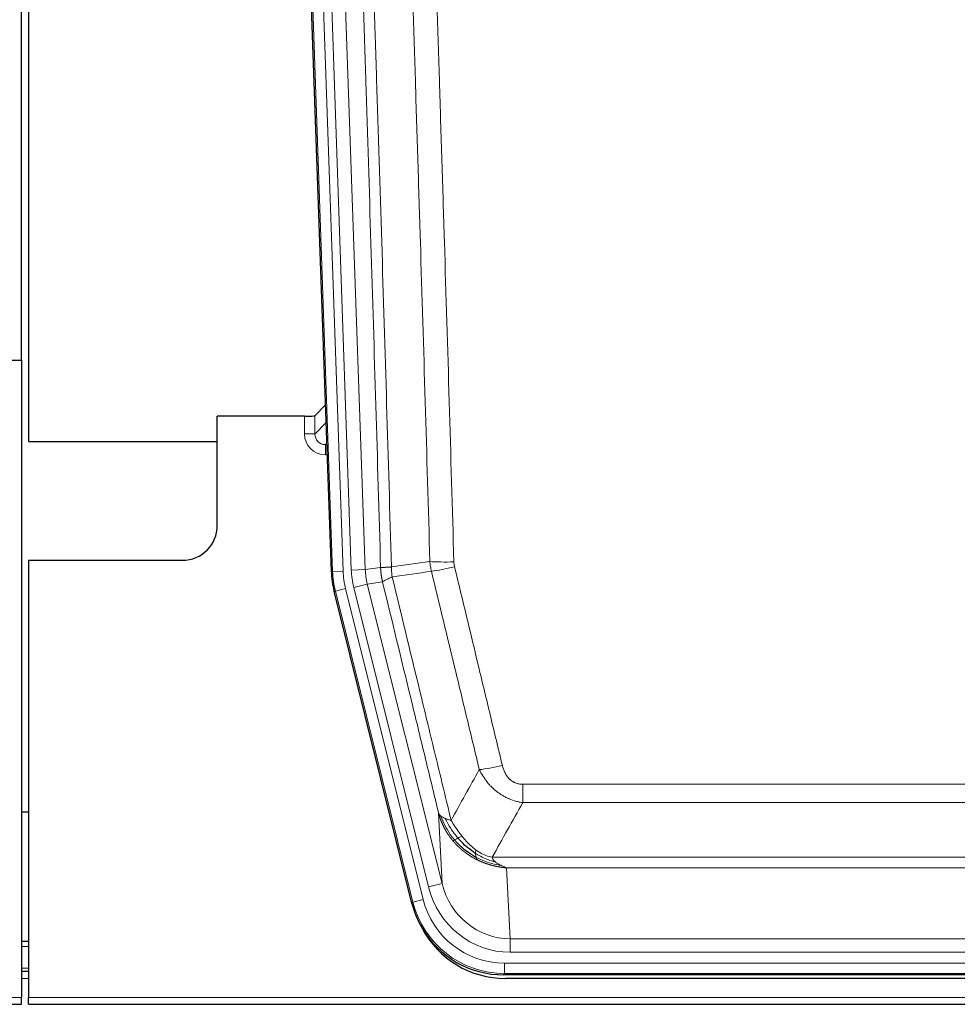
# Model space of a CAD drawing. Header units: inches. Extents: x 0 to 20790, y -12 to 14700.
# Tile 43 of 184: x 4938 to 5206, y 4640 to 4922. Entities that reach past the tile are written whole.
import ezdxf

# ---------------------------------------------------------------- set-up
doc = ezdxf.new("R2010")
doc.units = ezdxf.units.IN
doc.layers.add('1', color=7, linetype='Continuous', true_color=0xffffff)

msp = doc.modelspace()

# ---------------------------------------------------------------- linework, layer by layer
at = {"layer": '1', "color": 2, "linetype": 'Continuous', "lineweight": 25}
for p, q in [((4938.724, 4824.559), (4938.724, 5225.139)), ((4940.724, 5224.811), (4940.724, 4801.301)), ((5027.321, 4764.036), (5014.203, 5139.681)), ((4930.767, 4824.551), (4938.725, 4824.551)), ((4938.725, 4824.551), (4938.725, 4642.271)), ((5025.654, 4811.773), (5022.626, 4808.638)), ((5019.628, 4808.537), (4994.725, 4808.537)), ((4994.725, 4777.301), (4994.725, 4808.537)), ((4940.724, 4801.301), (4994.724, 4801.301)), ((4940.725, 4767.301), (4984.725, 4767.301)), ((4940.725, 4767.301), (4940.725, 4642.271)), ((5050.359, 4669.196), (5028.105, 4758.454)), ((4940.682, 4695.301), (4938.72, 4695.301)), ((4940.729, 4658.301), (4938.729, 4658.301)), ((4940.729, 4649.702), (4938.729, 4649.702)), ((5292.928, 4648.756), (5076.522, 4648.756)), ((5292.336, 4647.714), (5077.113, 4647.714)), ((4938.725, 4640.324), (4938.725, 4642.271)), ((4940.725, 4640.324), (4940.725, 4642.271)), ((4450.725, 4640.324), (4938.725, 4640.324)), ((4940.725, 4640.324), (5428.725, 4640.324))]:
    msp.add_line(p, q, dxfattribs=at)
at = {"layer": '1', "color": 110, "linetype": 'Continuous', "lineweight": 13}
for p, q in [((5027.694, 4764.088), (5014.583, 5139.531)), ((5017.577, 5139.636), (5030.688, 4764.193)), ((5019.969, 5138.694), (5033.035, 4764.523)), ((5023.961, 5138.833), (5037.027, 4764.662)), ((5019.617, 4803.489), (5019.628, 4808.537)), ((5022.626, 4808.638), (5022.615, 4803.407)), ((5022.615, 4803.407), (5025.829, 4806.735)), ((5026.035, 4800.842), (5025.608, 4800.4)), ((5025.608, 4800.4), (5026.051, 4800.4)), ((5025.608, 4800.4), (5025.608, 4797.48)), ((5025.608, 4797.48), (5026.153, 4797.48)), ((5033.035, 4764.523), (5037.027, 4764.662)), ((5037.027, 4764.662), (5041.404, 4765.277)), ((5027.321, 4764.036), (5027.694, 4764.088)), ((5030.688, 4764.193), (5027.694, 4764.088)), ((5031.385, 4759.231), (5028.479, 4758.506)), ((5031.385, 4759.231), (5053.559, 4670.296)), ((5033.733, 4759.561), (5037.609, 4760.527)), ((5055.085, 4673.923), (5033.733, 4759.561)), ((5041.96, 4761.139), (5037.609, 4760.527)), ((5037.609, 4760.527), (5058.96, 4674.89)), ((5028.479, 4758.506), (5028.105, 4758.454)), ((5050.653, 4669.572), (5028.479, 4758.506)), ((5082.053, 4698.003), (5082.053, 4703.244)), ((5082.053, 4703.244), (5287.396, 4703.244)), ((5287.396, 4698.003), (5082.053, 4698.003)), ((5058.96, 4674.89), (5058.003, 4694.945)), ((5073.322, 4682.384), (5296.128, 4682.384)), ((5077.435, 4679.354), (5078.403, 4659.075)), ((5292.015, 4679.354), (5077.435, 4679.354)), ((5055.085, 4673.923), (5058.96, 4674.89)), ((5050.359, 4669.196), (5050.653, 4669.572)), ((5053.559, 4670.296), (5050.653, 4669.572)), ((5078.403, 4655.211), (5078.403, 4659.075)), ((5078.403, 4659.075), (5291.046, 4659.075)), ((4940.729, 4656.846), (4938.729, 4656.846)), ((5291.046, 4655.211), (5078.403, 4655.211)), ((5076.815, 4649.132), (5076.815, 4652.127)), ((5076.815, 4652.127), (5292.635, 4652.127)), ((4940.729, 4650.672), (4938.729, 4650.672)), ((5076.815, 4649.132), (5076.522, 4648.756)), ((5292.635, 4649.132), (5076.815, 4649.132)), ((4940.729, 4647.702), (4938.729, 4647.702)), ((4450.725, 4642.271), (4938.725, 4642.271)), ((4940.725, 4642.271), (5428.725, 4642.271))]:
    msp.add_line(p, q, dxfattribs=at)
at = {"layer": '1', "color": 2, "linetype": 'Continuous', "lineweight": 25}
msp.add_arc((4984.725, 4777.301), 10, 270, 0, dxfattribs=at)
for centre, major_axis, ratio, start_param, end_param in [((5019.628, 4808.641), (-3, 0), 0.0349646, 1.5706703, 3.1078402), ((5054.341, 4764.987, 0), (26.774, 3.763), 0.9986144, 3.0370169, 3.2461684), ((5076.579, 4675.793, 0), (16.66, 21.323), 0.9977958, 2.4794378, 2.7643876), ((5077.139, 4674.73, 0), (16.639, 21.297), 0.9990195, 2.7203481, 3.8043419), ((5076.579, 4675.793, 0), (16.66, 21.323), 0.9977958, 2.7643876, 3.8037475)]:
    msp.add_ellipse(centre, major_axis=major_axis, ratio=ratio, start_param=start_param, end_param=end_param, dxfattribs=at)
at = {"layer": '1', "color": 110, "linetype": 'Continuous', "lineweight": 13}
for centre, major_axis, ratio, start_param, end_param in [((5025.621, 4803.489), (-3.237, -5.067), 0.9977321, 5.2798208, 6.8506171), ((5019.617, 4803.411), (-3, 0.006), 0.0261769, 3.175273, 4.7124429), ((5025.621, 4803.411), (-1.726, -2.474), 0.9943829, 5.3201387, 6.890935), ((5057.053, 4765.368, 0), (-23.799, -3.345), 0.9986144, 6.1786096, 6.387761), ((5057.053, 4765.368), (-19.844, -2.789), 0.9980617, 6.1786096, 6.387761), ((5062.358, 4767.982), (-9.996, -0.288), 0.1133347, 0.8101184, 1.5675278), ((5062.545, 4766.576), (-9.719, -2.353), 0.1107863, 0.7983441, 1.5439815), ((5054.706, 4765.039), (-26.766, -3.762), 0.9989218, 6.1786096, 6.387761), ((5054.706, 4765.039, 0), (23.799, 3.345), 0.9986144, 3.0370169, 3.2461684), ((5076.207, 4710.001), (-9.722, -2.342), 0.1329353, 0.7958322, 1.5387903), ((5078.324, 4680.058), (1.001, -20.961), 0.9530564, 4.9157844, 6.2370968), ((5078.324, 4680.058, 0), (1.185, -24.82), 0.9658521, 4.9157844, 6.2370968), ((5076.866, 4676.16), (-16.651, -21.313), 0.9982842, 5.6210305, 6.9453401), ((5076.866, 4676.16, 0), (14.809, 18.954), 0.9977958, 2.4794378, 3.8037475)]:
    msp.add_ellipse(centre, major_axis=major_axis, ratio=ratio, start_param=start_param, end_param=end_param, dxfattribs=at)
for points, knots in [([(5041.404, 4765.277), (5040.959, 4780.688), (5040.053, 4811.533), (5038.647, 4857.874), (5037.677, 4888.818), (5037.122, 4906.237), (5037.06, 4908.173), (5036.936, 4912.045), (5036.75, 4917.852), (5036.314, 4931.406), (5035.935, 4943.027), (5035.617, 4952.714), (5035.553, 4954.651), (5035.426, 4958.526), (5035.234, 4964.338), (5034.784, 4977.9), (5034.393, 4989.524), (5033.607, 5012.773), (5032.544, 5043.771), (5030.903, 5090.269), (5029.779, 5121.267), (5029.209, 5136.766)], [0, 0, 0, 0, 0.125, 0.25, 0.375, 0.375, 0.390625, 0.390625, 0.40625, 0.4375, 0.5, 0.5, 0.515625, 0.515625, 0.53125, 0.5625, 0.625, 0.625, 0.75, 0.875, 1, 1, 1, 1]), ([(5032.264, 5138.242), (5032.836, 5122.687), (5033.963, 5091.577), (5035.609, 5044.912), (5036.675, 5013.802), (5037.463, 4990.47), (5037.855, 4978.803), (5038.306, 4965.193), (5038.498, 4959.359), (5038.626, 4955.471), (5038.69, 4953.526), (5039.009, 4943.805), (5039.389, 4932.141), (5039.827, 4918.539), (5040.013, 4912.71), (5040.137, 4908.824), (5040.199, 4906.881), (5040.756, 4889.398), (5041.728, 4858.342), (5043.139, 4811.832), (5044.047, 4780.874), (5044.493, 4765.408)], [0, 0, 0, 0, 0.125, 0.25, 0.375, 0.375, 0.4375, 0.46875, 0.484375, 0.484375, 0.5, 0.5, 0.5625, 0.59375, 0.609375, 0.609375, 0.625, 0.625, 0.75, 0.875, 1, 1, 1, 1]), ([(5055.49, 4766.962), (5055.052, 4782.182), (5054.16, 4812.644), (5053.239, 4843.153), (5052.536, 4866.053), (5052.299, 4873.69), (5051.823, 4888.968), (5051.583, 4896.61), (5050.856, 4919.546), (5050.365, 4934.843), (5049.74, 4953.973), (5049.615, 4957.799), (5049.363, 4965.451), (5048.984, 4976.929), (5048.601, 4988.407), (5047.83, 5011.363), (5046.786, 5041.972), (5045.176, 5087.887), (5044.074, 5118.497), (5043.516, 5133.803)], [0, 0, 0, 0, 0.125, 0.25, 0.25, 0.3125, 0.3125, 0.375, 0.375, 0.5, 0.5, 0.53125, 0.53125, 0.5625, 0.625, 0.625, 0.75, 0.875, 1, 1, 1, 1]), ([(5050.399, 5134.146), (5050.957, 5118.822), (5052.057, 5088.173), (5053.665, 5042.201), (5054.707, 5011.554), (5055.478, 4988.569), (5055.861, 4977.077), (5056.239, 4965.584), (5056.49, 4957.923), (5056.615, 4954.092), (5057.239, 4934.938), (5057.73, 4919.622), (5058.455, 4896.658), (5058.695, 4889.006), (5059.171, 4873.708), (5059.407, 4866.063), (5060.109, 4843.134), (5061.03, 4812.586), (5061.92, 4782.086), (5062.358, 4766.848)], [0, 0, 0, 0, 0.125, 0.25, 0.375, 0.375, 0.4375, 0.46875, 0.46875, 0.5, 0.5, 0.625, 0.625, 0.6875, 0.6875, 0.75, 0.75, 0.875, 1, 1, 1, 1]), ([(5041.404, 4765.277), (5041.405, 4765.277), (5041.407, 4765.277), (5041.41, 4765.277), (5041.413, 4765.276), (5041.417, 4765.276), (5041.421, 4765.276), (5041.425, 4765.276), (5041.429, 4765.275), (5041.433, 4765.275), (5041.438, 4765.275), (5041.443, 4765.274), (5041.449, 4765.274), (5041.454, 4765.274), (5041.46, 4765.274), (5041.466, 4765.273), (5041.473, 4765.273), (5041.479, 4765.273), (5041.486, 4765.273), (5041.493, 4765.273), (5041.501, 4765.272), (5041.508, 4765.272), (5041.516, 4765.272), (5041.524, 4765.272), (5041.533, 4765.272), (5041.541, 4765.272), (5041.55, 4765.271), (5041.559, 4765.271), (5041.569, 4765.271), (5041.578, 4765.271), (5041.588, 4765.271), (5041.598, 4765.271), (5041.609, 4765.271), (5041.619, 4765.271), (5041.63, 4765.271), (5041.641, 4765.271), (5041.653, 4765.27), (5041.664, 4765.27), (5041.676, 4765.27), (5041.688, 4765.27), (5041.701, 4765.27), (5041.713, 4765.27), (5041.726, 4765.27), (5041.739, 4765.27), (5041.752, 4765.27), (5041.766, 4765.27), (5041.78, 4765.271), (5041.794, 4765.271), (5041.808, 4765.271), (5041.823, 4765.271), (5041.838, 4765.271), (5041.853, 4765.271), (5041.868, 4765.271), (5041.884, 4765.271), (5041.899, 4765.271), (5041.915, 4765.272), (5041.932, 4765.272), (5041.948, 4765.272), (5041.965, 4765.272), (5041.982, 4765.272), (5041.999, 4765.273), (5042.017, 4765.273), (5042.034, 4765.273), (5042.052, 4765.273), (5042.071, 4765.274), (5042.089, 4765.274), (5042.108, 4765.274), (5042.127, 4765.275), (5042.146, 4765.275), (5042.165, 4765.275), (5042.185, 4765.276), (5042.205, 4765.276), (5042.225, 4765.276), (5042.245, 4765.277), (5042.265, 4765.277), (5042.286, 4765.278), (5042.313, 4765.278), (5042.347, 4765.279), (5042.388, 4765.28), (5042.43, 4765.281), (5042.472, 4765.282), (5042.515, 4765.284), (5042.559, 4765.285), (5042.604, 4765.287), (5042.65, 4765.289), (5042.696, 4765.29), (5042.743, 4765.292), (5042.791, 4765.294), (5042.84, 4765.297), (5042.889, 4765.299), (5042.939, 4765.301), (5042.99, 4765.304), (5043.042, 4765.306), (5043.094, 4765.309), (5043.148, 4765.312), (5043.201, 4765.315), (5043.256, 4765.318), (5043.311, 4765.322), (5043.368, 4765.325), (5043.424, 4765.328), (5043.482, 4765.332), (5043.54, 4765.336), (5043.599, 4765.34), (5043.658, 4765.344), (5043.719, 4765.348), (5043.78, 4765.352), (5043.841, 4765.357), (5043.904, 4765.361), (5043.967, 4765.366), (5044.03, 4765.371), (5044.094, 4765.375), (5044.159, 4765.381), (5044.225, 4765.386), (5044.291, 4765.391), (5044.358, 4765.396), (5044.425, 4765.402), (5044.471, 4765.406), (5044.493, 4765.408)], [0, 0, 0, 0, 0.0066687, 0.0133374, 0.0200061, 0.0266746, 0.0333432, 0.0400116, 0.0466801, 0.0533484, 0.0600168, 0.066685, 0.0733532, 0.0800214, 0.0866895, 0.0933575, 0.1000255, 0.1066935, 0.1133614, 0.1200292, 0.126697, 0.1333647, 0.1400324, 0.1467001, 0.1533676, 0.1600352, 0.1667026, 0.1733701, 0.1800374, 0.1867047, 0.193372, 0.2000392, 0.2067064, 0.2133735, 0.2200405, 0.2267075, 0.2333745, 0.2400414, 0.2467082, 0.253375, 0.2600418, 0.2667085, 0.2733751, 0.2800417, 0.2867082, 0.2933747, 0.3000412, 0.3067075, 0.3133739, 0.3200401, 0.3267064, 0.3333725, 0.3400387, 0.3467047, 0.3533708, 0.3600367, 0.3667026, 0.3733685, 0.3800343, 0.3867001, 0.3933658, 0.4000315, 0.4066971, 0.4133626, 0.4200281, 0.4266936, 0.433359, 0.4400243, 0.4466896, 0.4533549, 0.4600201, 0.4666852, 0.4733503, 0.4800154, 0.4866804, 0.4933453, 0.5000102, 0.5125098, 0.5250093, 0.5375088, 0.5500082, 0.5625077, 0.5750071, 0.5875066, 0.600006, 0.6125054, 0.6250049, 0.6375043, 0.6500037, 0.6625032, 0.6750026, 0.6875021, 0.7000016, 0.7125011, 0.7250006, 0.7375001, 0.7499997, 0.7624993, 0.7749989, 0.7874985, 0.7999982, 0.812498, 0.8249977, 0.8374975, 0.8499974, 0.8624973, 0.8749972, 0.8874972, 0.8999973, 0.9124974, 0.9249976, 0.9374978, 0.9499981, 0.9624985, 0.9749989, 0.9874994, 1, 1, 1, 1]), ([(5041.96, 4761.139), (5041.955, 4761.16), (5041.945, 4761.202), (5041.93, 4761.266), (5041.915, 4761.332), (5041.9, 4761.398), (5041.884, 4761.466), (5041.869, 4761.535), (5041.853, 4761.606), (5041.838, 4761.678), (5041.823, 4761.751), (5041.807, 4761.825), (5041.792, 4761.901), (5041.777, 4761.977), (5041.761, 4762.056), (5041.746, 4762.135), (5041.731, 4762.216), (5041.716, 4762.298), (5041.701, 4762.382), (5041.686, 4762.466), (5041.672, 4762.552), (5041.657, 4762.64), (5041.643, 4762.728), (5041.629, 4762.818), (5041.615, 4762.91), (5041.602, 4763.002), (5041.588, 4763.096), (5041.567, 4763.247), (5041.542, 4763.449), (5041.513, 4763.696), (5041.489, 4763.925), (5041.47, 4764.136), (5041.454, 4764.33), (5041.442, 4764.505), (5041.431, 4764.663), (5041.424, 4764.802), (5041.418, 4764.923), (5041.413, 4765.027), (5041.41, 4765.112), (5041.407, 4765.179), (5041.406, 4765.228), (5041.405, 4765.259), (5041.404, 4765.273), (5041.404, 4765.277)], [0, 0, 0, 0, 0.0155037, 0.0313049, 0.0474035, 0.0637997, 0.0804935, 0.097485, 0.1147743, 0.1323613, 0.1502462, 0.1684289, 0.1869096, 0.2056883, 0.224765, 0.2441397, 0.2638126, 0.2837835, 0.3040527, 0.32462, 0.3454856, 0.3666494, 0.3881116, 0.409872, 0.4319308, 0.454288, 0.4769435, 0.4998975, 0.5635611, 0.6228928, 0.6778927, 0.7285606, 0.7748966, 0.8169007, 0.8545729, 0.8879131, 0.9169214, 0.9415977, 0.9619421, 0.9779545, 0.989635, 0.9969835, 1, 1, 1, 1]), ([(5044.705, 4762.574), (5044.63, 4763.04), (5044.588, 4763.509), (5044.53, 4764.454), (5044.514, 4764.93), (5044.493, 4765.408)], [0, 0, 0, 0, 0.5, 0.5, 1, 1, 1, 1]), ([(5062.545, 4765.437), (5062.489, 4765.669), (5062.446, 4765.902), (5062.384, 4766.373), (5062.365, 4766.61), (5062.358, 4766.848)], [0, 0, 0, 0, 0.5, 0.5, 1, 1, 1, 1]), ([(5062.545, 4765.437), (5064.831, 4755.958), (5067.112, 4746.486), (5070.527, 4732.285), (5071.665, 4727.553), (5073.937, 4718.091), (5075.072, 4713.362), (5076.207, 4708.635)], [0, 0, 0, 0, 0.5, 0.5, 0.75, 0.75, 1, 1, 1, 1]), ([(5041.96, 4761.139), (5041.982, 4761.19), (5042.059, 4761.256), (5042.323, 4761.423), (5042.509, 4761.523), (5042.98, 4761.76), (5043.266, 4761.897), (5043.924, 4762.207), (5044.297, 4762.381), (5044.705, 4762.574)], [0, 0, 0, 0, 0.25, 0.25, 0.5, 0.5, 0.75, 0.75, 1, 1, 1, 1]), ([(5044.705, 4762.574), (5047.528, 4750.949), (5050.343, 4739.333), (5054.557, 4721.922), (5055.96, 4716.12), (5058.762, 4704.522), (5060.161, 4698.725), (5061.559, 4692.931)], [0, 0, 0, 0, 0.5, 0.5, 0.75, 0.75, 1, 1, 1, 1]), ([(5069.627, 4707.44), (5068.491, 4712.161), (5067.355, 4716.883), (5065.079, 4726.331), (5063.941, 4731.057), (5060.521, 4745.238), (5058.237, 4754.698), (5055.949, 4764.163)], [0, 0, 0, 0, 0.25, 0.25, 0.5, 0.5, 1, 1, 1, 1]), ([(5058.003, 4694.945), (5056.672, 4700.453), (5055.34, 4705.963), (5052.672, 4716.987), (5051.337, 4722.501), (5047.326, 4739.05), (5044.646, 4750.091), (5041.96, 4761.139)], [0, 0, 0, 0, 0.25, 0.25, 0.5, 0.5, 1, 1, 1, 1]), ([(5082.053, 4703.244), (5081.871, 4703.244), (5081.689, 4703.252), (5081.325, 4703.284), (5081.145, 4703.308), (5080.789, 4703.373), (5080.614, 4703.414), (5080.267, 4703.514), (5080.096, 4703.572), (5079.885, 4703.658), (5079.843, 4703.675), (5079.76, 4703.712), (5079.635, 4703.768), (5079.514, 4703.829), (5079.275, 4703.957), (5078.967, 4704.143), (5078.68, 4704.36), (5078.507, 4704.505), (5078.473, 4704.535), (5078.405, 4704.595), (5078.371, 4704.625), (5078.271, 4704.718), (5078.206, 4704.781), (5078.016, 4704.974), (5077.897, 4705.108), (5077.67, 4705.386), (5077.563, 4705.529), (5077.361, 4705.824), (5077.265, 4705.976), (5077.152, 4706.171), (5077.13, 4706.211), (5077.086, 4706.289), (5077.064, 4706.329), (5077, 4706.449), (5076.959, 4706.529), (5076.841, 4706.771), (5076.767, 4706.935), (5076.63, 4707.266), (5076.567, 4707.433), (5076.39, 4707.94), (5076.291, 4708.284), (5076.207, 4708.635)], [0, 0, 0, 0, 0.0625, 0.0625, 0.125, 0.125, 0.1875, 0.1875, 0.25, 0.25, 0.265625, 0.265625, 0.28125, 0.3125, 0.3125, 0.375, 0.4375, 0.4375, 0.453125, 0.453125, 0.46875, 0.46875, 0.5, 0.5, 0.5625, 0.5625, 0.625, 0.625, 0.6875, 0.6875, 0.703125, 0.703125, 0.71875, 0.71875, 0.75, 0.75, 0.8125, 0.8125, 0.875, 0.875, 1, 1, 1, 1]), ([(5082.053, 4698.003), (5081.719, 4698.051), (5081.386, 4698.11), (5080.723, 4698.249), (5080.394, 4698.329), (5079.418, 4698.6), (5078.781, 4698.821), (5078.078, 4699.119), (5078, 4699.152), (5077.845, 4699.221), (5077.767, 4699.256), (5077.536, 4699.363), (5077.383, 4699.437), (5076.928, 4699.665), (5076.333, 4699.989), (5075.761, 4700.35), (5075.339, 4700.635), (5075.131, 4700.782), (5074.925, 4700.933), (5074.789, 4701.035), (5074.721, 4701.087), (5074.116, 4701.556), (5073.608, 4702.005), (5072.888, 4702.721), (5072.656, 4702.967), (5072.318, 4703.348), (5072.207, 4703.476), (5071.988, 4703.737), (5071.88, 4703.869), (5071.353, 4704.536), (5070.965, 4705.09), (5070.25, 4706.237), (5069.924, 4706.829), (5069.627, 4707.44)], [0, 0, 0, 0, 0.0625, 0.0625, 0.125, 0.125, 0.25, 0.25, 0.265625, 0.265625, 0.28125, 0.28125, 0.3125, 0.3125, 0.375, 0.4375, 0.4375, 0.46875, 0.484375, 0.484375, 0.5, 0.5, 0.625, 0.625, 0.6875, 0.6875, 0.71875, 0.71875, 0.75, 0.75, 0.875, 0.875, 1, 1, 1, 1]), ([(5062.034, 4687.118), (5062.023, 4687.132), (5062, 4687.16), (5061.965, 4687.202), (5061.929, 4687.245), (5061.894, 4687.289), (5061.857, 4687.334), (5061.821, 4687.379), (5061.784, 4687.425), (5061.746, 4687.471), (5061.709, 4687.519), (5061.671, 4687.567), (5061.632, 4687.616), (5061.593, 4687.666), (5061.554, 4687.716), (5061.515, 4687.767), (5061.475, 4687.819), (5061.435, 4687.872), (5061.395, 4687.926), (5061.354, 4687.98), (5061.313, 4688.035), (5061.271, 4688.091), (5061.23, 4688.148), (5061.188, 4688.205), (5061.146, 4688.263), (5061.103, 4688.322), (5061.061, 4688.382), (5061.018, 4688.443), (5060.975, 4688.504), (5060.931, 4688.567), (5060.887, 4688.63), (5060.844, 4688.694), (5060.8, 4688.759), (5060.755, 4688.825), (5060.711, 4688.891), (5060.666, 4688.958), (5060.621, 4689.027), (5060.576, 4689.096), (5060.531, 4689.166), (5060.486, 4689.237), (5060.441, 4689.308), (5060.395, 4689.381), (5060.349, 4689.454), (5060.304, 4689.529), (5060.258, 4689.604), (5060.212, 4689.68), (5060.166, 4689.757), (5060.12, 4689.835), (5060.074, 4689.914), (5060.027, 4689.993), (5059.981, 4690.074), (5059.935, 4690.156), (5059.889, 4690.238), (5059.843, 4690.321), (5059.796, 4690.406), (5059.75, 4690.491), (5059.704, 4690.577), (5059.658, 4690.664), (5059.612, 4690.752), (5059.566, 4690.841), (5059.52, 4690.931), (5059.474, 4691.022), (5059.428, 4691.114), (5059.383, 4691.207), (5059.337, 4691.3), (5059.292, 4691.395), (5059.247, 4691.491), (5059.202, 4691.587), (5059.157, 4691.685), (5059.112, 4691.783), (5059.068, 4691.883), (5059.024, 4691.983), (5058.98, 4692.085), (5058.936, 4692.187), (5058.893, 4692.291), (5058.85, 4692.395), (5058.807, 4692.501), (5058.764, 4692.607), (5058.722, 4692.715), (5058.68, 4692.823), (5058.639, 4692.932), (5058.598, 4693.043), (5058.557, 4693.154), (5058.517, 4693.267), (5058.477, 4693.38), (5058.437, 4693.494), (5058.398, 4693.61), (5058.36, 4693.726), (5058.322, 4693.844), (5058.284, 4693.962), (5058.247, 4694.081), (5058.21, 4694.202), (5058.174, 4694.323), (5058.139, 4694.445), (5058.104, 4694.569), (5058.069, 4694.693), (5058.036, 4694.819), (5058.014, 4694.903), (5058.003, 4694.945)], [0, 0, 0, 0, 0.0060657, 0.012223, 0.0184718, 0.0248123, 0.0312443, 0.0377679, 0.0443831, 0.0510899, 0.0578883, 0.0647782, 0.0717598, 0.0788329, 0.0859977, 0.093254, 0.1006019, 0.1080414, 0.1155725, 0.1231952, 0.1309095, 0.1387154, 0.1466129, 0.1546019, 0.1626826, 0.1708549, 0.1791188, 0.1874742, 0.1959213, 0.20446, 0.2130903, 0.2218121, 0.2306256, 0.2395307, 0.2485274, 0.2576156, 0.2667955, 0.276067, 0.2854301, 0.2948848, 0.3044311, 0.314069, 0.3237985, 0.3336196, 0.3435324, 0.3535367, 0.3636326, 0.3738202, 0.3840993, 0.3944701, 0.4049324, 0.4154864, 0.426132, 0.4368691, 0.4476979, 0.4586183, 0.4696303, 0.480734, 0.4919292, 0.503216, 0.5145945, 0.5260645, 0.5376262, 0.5492795, 0.5610244, 0.5728609, 0.584789, 0.5968087, 0.60892, 0.621123, 0.6334175, 0.6458037, 0.6582815, 0.6708509, 0.6835119, 0.6962645, 0.7091087, 0.7220445, 0.735072, 0.748191, 0.7614017, 0.774704, 0.7880979, 0.8015834, 0.8151605, 0.8288293, 0.8425896, 0.8564416, 0.8703852, 0.8844204, 0.8985472, 0.9127656, 0.9270756, 0.9414773, 0.9559705, 0.9705554, 0.9852319, 1, 1, 1, 1]), ([(5058.003, 4694.945), (5058.06, 4694.801), (5058.142, 4694.664), (5058.356, 4694.403), (5058.487, 4694.279), (5058.642, 4694.162)], [0, 0, 0, 0, 0.5, 0.5, 1, 1, 1, 1]), ([(5062.525, 4687.348), (5062.09, 4687.858), (5061.68, 4688.388), (5060.15, 4690.57), (5059.254, 4692.349), (5058.642, 4694.162)], [0, 0, 0, 0, 0.25, 0.25, 1, 1, 1, 1]), ([(5058.642, 4694.162), (5058.798, 4694.036), (5058.978, 4693.918), (5059.383, 4693.693), (5059.607, 4693.588), (5059.852, 4693.49)], [0, 0, 0, 0, 0.5, 0.5, 1, 1, 1, 1]), ([(5063.51, 4687.875), (5063.139, 4688.307), (5062.782, 4688.751), (5061.422, 4690.57), (5060.551, 4692.025), (5059.852, 4693.49)], [0, 0, 0, 0, 0.25, 0.25, 1, 1, 1, 1]), ([(5059.852, 4693.49), (5060.098, 4693.383), (5060.365, 4693.283), (5060.935, 4693.097), (5061.239, 4693.011), (5061.559, 4692.931)], [0, 0, 0, 0, 0.5, 0.5, 1, 1, 1, 1]), ([(5064.735, 4688.324), (5064.436, 4688.694), (5064.146, 4689.072), (5063.019, 4690.602), (5062.252, 4691.791), (5061.559, 4692.931)], [0, 0, 0, 0, 0.25, 0.25, 1, 1, 1, 1]), ([(5069.037, 4681.635), (5069.015, 4681.646), (5068.971, 4681.668), (5068.905, 4681.701), (5068.839, 4681.734), (5068.773, 4681.768), (5068.707, 4681.802), (5068.641, 4681.836), (5068.575, 4681.87), (5068.509, 4681.905), (5068.442, 4681.94), (5068.376, 4681.975), (5068.309, 4682.011), (5068.243, 4682.047), (5068.176, 4682.083), (5068.11, 4682.12), (5068.043, 4682.157), (5067.976, 4682.194), (5067.91, 4682.232), (5067.843, 4682.27), (5067.776, 4682.308), (5067.709, 4682.347), (5067.642, 4682.386), (5067.576, 4682.425), (5067.509, 4682.465), (5067.442, 4682.505), (5067.375, 4682.545), (5067.308, 4682.586), (5067.241, 4682.627), (5067.174, 4682.668), (5067.107, 4682.71), (5067.039, 4682.752), (5066.972, 4682.794), (5066.905, 4682.837), (5066.838, 4682.88), (5066.771, 4682.924), (5066.704, 4682.968), (5066.637, 4683.012), (5066.57, 4683.056), (5066.503, 4683.101), (5066.436, 4683.146), (5066.368, 4683.192), (5066.301, 4683.238), (5066.234, 4683.284), (5066.167, 4683.331), (5066.1, 4683.378), (5066.033, 4683.425), (5065.966, 4683.473), (5065.899, 4683.521), (5065.832, 4683.569), (5065.765, 4683.618), (5065.699, 4683.668), (5065.632, 4683.717), (5065.565, 4683.767), (5065.498, 4683.817), (5065.432, 4683.868), (5065.365, 4683.919), (5065.298, 4683.971), (5065.232, 4684.023), (5065.165, 4684.075), (5065.099, 4684.127), (5065.032, 4684.18), (5064.966, 4684.234), (5064.9, 4684.288), (5064.834, 4684.342), (5064.768, 4684.396), (5064.702, 4684.451), (5064.636, 4684.507), (5064.57, 4684.562), (5064.504, 4684.618), (5064.438, 4684.675), (5064.373, 4684.732), (5064.307, 4684.789), (5064.242, 4684.847), (5064.176, 4684.905), (5064.111, 4684.963), (5064.046, 4685.022), (5063.981, 4685.081), (5063.916, 4685.141), (5063.851, 4685.201), (5063.786, 4685.261), (5063.722, 4685.322), (5063.657, 4685.383), (5063.593, 4685.445), (5063.529, 4685.507), (5063.465, 4685.569), (5063.401, 4685.632), (5063.337, 4685.696), (5063.273, 4685.759), (5063.21, 4685.823), (5063.147, 4685.888), (5063.083, 4685.953), (5063.02, 4686.018), (5062.957, 4686.084), (5062.895, 4686.15), (5062.832, 4686.216), (5062.77, 4686.283), (5062.707, 4686.35), (5062.645, 4686.418), (5062.583, 4686.486), (5062.521, 4686.555), (5062.46, 4686.624), (5062.399, 4686.693), (5062.337, 4686.763), (5062.276, 4686.833), (5062.216, 4686.904), (5062.155, 4686.975), (5062.095, 4687.046), (5062.055, 4687.094), (5062.034, 4687.118)], [0, 0, 0, 0, 0.0082024, 0.0164263, 0.0246716, 0.0329384, 0.0412265, 0.0495362, 0.0578672, 0.0662198, 0.0745938, 0.0829892, 0.0914062, 0.0998446, 0.1083045, 0.1167859, 0.1252887, 0.1338131, 0.1423589, 0.1509263, 0.1595151, 0.1681255, 0.1767574, 0.1854108, 0.1940858, 0.2027822, 0.2115002, 0.2202398, 0.2290008, 0.2377835, 0.2465876, 0.2554134, 0.2642606, 0.2731295, 0.2820199, 0.2909319, 0.2998654, 0.3088206, 0.3177973, 0.3267956, 0.3358154, 0.3448569, 0.35392, 0.3630047, 0.3721109, 0.3812388, 0.3903883, 0.3995594, 0.4087522, 0.4179665, 0.4272025, 0.4364601, 0.4457393, 0.4550402, 0.4643627, 0.4737069, 0.4830727, 0.4924601, 0.5018692, 0.5113, 0.5207524, 0.5302265, 0.5397222, 0.5492397, 0.5587788, 0.5683395, 0.577922, 0.5875261, 0.5971519, 0.6067994, 0.6164686, 0.6261595, 0.6358721, 0.6456064, 0.6553624, 0.6651401, 0.6749395, 0.6847606, 0.6946034, 0.704468, 0.7143542, 0.7242622, 0.734192, 0.7441434, 0.7541166, 0.7641115, 0.7741282, 0.7841666, 0.7942268, 0.8043087, 0.8144123, 0.8245377, 0.8346848, 0.8448538, 0.8550444, 0.8652568, 0.875491, 0.885747, 0.8960247, 0.9063242, 0.9166455, 0.9269886, 0.9373534, 0.9477401, 0.9581485, 0.9685787, 0.9790306, 0.9895044, 1, 1, 1, 1]), ([(5062.035, 4687.118), (5062.07, 4687.125), (5062.113, 4687.139), (5062.218, 4687.185), (5062.281, 4687.216), (5062.407, 4687.283), (5062.463, 4687.314), (5062.525, 4687.348)], [0, 0, 0, 0, 0.375, 0.375, 0.75, 0.75, 1, 1, 1, 1]), ([(5062.525, 4687.348), (5062.556, 4687.365), (5062.588, 4687.383), (5062.722, 4687.458), (5062.835, 4687.521), (5063.085, 4687.657), (5063.221, 4687.73), (5063.412, 4687.827), (5063.461, 4687.851), (5063.51, 4687.875)], [0, 0, 0, 0, 0.125, 0.125, 0.5, 0.5, 0.875, 0.875, 1, 1, 1, 1]), ([(5063.51, 4687.875), (5063.609, 4687.923), (5063.71, 4687.971), (5063.967, 4688.085), (5064.125, 4688.149), (5064.435, 4688.256), (5064.589, 4688.298), (5064.735, 4688.324)], [0, 0, 0, 0, 0.25, 0.25, 0.625, 0.625, 1, 1, 1, 1]), ([(5068.704, 4684.446), (5068.524, 4684.576), (5068.345, 4684.711), (5067.638, 4685.27), (5067.124, 4685.73), (5066.129, 4686.711), (5065.65, 4687.232), (5065.036, 4687.956), (5064.884, 4688.139), (5064.735, 4688.324)], [0, 0, 0, 0, 0.125, 0.125, 0.5, 0.5, 0.875, 0.875, 1, 1, 1, 1]), ([(5068.554, 4683.464), (5068.552, 4683.562), (5068.554, 4683.659), (5068.567, 4683.893), (5068.583, 4684.027), (5068.631, 4684.264), (5068.664, 4684.366), (5068.704, 4684.446)], [0, 0, 0, 0, 0.25, 0.25, 0.625, 0.625, 1, 1, 1, 1]), ([(5068.723, 4682.348), (5068.71, 4682.388), (5068.699, 4682.429), (5068.654, 4682.598), (5068.625, 4682.734), (5068.581, 4683.019), (5068.566, 4683.168), (5068.556, 4683.365), (5068.555, 4683.415), (5068.554, 4683.464)], [0, 0, 0, 0, 0.125, 0.125, 0.5, 0.5, 0.875, 0.875, 1, 1, 1, 1]), ([(5074.193, 4681.046), (5072.782, 4681.366), (5071.346, 4681.907), (5069.475, 4682.9), (5069.011, 4683.172), (5068.554, 4683.464)], [0, 0, 0, 0, 0.75, 0.75, 1, 1, 1, 1]), ([(5073.322, 4682.384), (5072.102, 4682.597), (5070.926, 4683.062), (5069.432, 4683.943), (5069.065, 4684.185), (5068.704, 4684.446)], [0, 0, 0, 0, 0.75, 0.75, 1, 1, 1, 1]), ([(5069.037, 4681.636), (5069.004, 4681.694), (5068.965, 4681.763), (5068.883, 4681.925), (5068.84, 4682.017), (5068.773, 4682.192), (5068.747, 4682.268), (5068.723, 4682.348)], [0, 0, 0, 0, 0.375, 0.375, 0.75, 0.75, 1, 1, 1, 1]), ([(5075.864, 4680.046), (5074.092, 4680.269), (5072.262, 4680.751), (5069.888, 4681.756), (5069.3, 4682.038), (5068.723, 4682.348)], [0, 0, 0, 0, 0.75, 0.75, 1, 1, 1, 1]), ([(5077.435, 4679.354), (5077.413, 4679.356), (5077.368, 4679.359), (5077.302, 4679.365), (5077.235, 4679.37), (5077.169, 4679.376), (5077.102, 4679.382), (5077.035, 4679.388), (5076.968, 4679.394), (5076.901, 4679.401), (5076.834, 4679.407), (5076.767, 4679.414), (5076.699, 4679.422), (5076.632, 4679.429), (5076.564, 4679.436), (5076.497, 4679.444), (5076.429, 4679.452), (5076.361, 4679.46), (5076.293, 4679.469), (5076.225, 4679.477), (5076.157, 4679.486), (5076.088, 4679.495), (5076.02, 4679.505), (5075.952, 4679.514), (5075.883, 4679.524), (5075.814, 4679.534), (5075.746, 4679.544), (5075.677, 4679.554), (5075.608, 4679.565), (5075.539, 4679.576), (5075.47, 4679.587), (5075.401, 4679.598), (5075.331, 4679.61), (5075.262, 4679.622), (5075.193, 4679.634), (5075.123, 4679.646), (5075.054, 4679.658), (5074.984, 4679.671), (5074.914, 4679.684), (5074.844, 4679.697), (5074.774, 4679.71), (5074.704, 4679.724), (5074.634, 4679.738), (5074.564, 4679.752), (5074.494, 4679.766), (5074.424, 4679.781), (5074.353, 4679.796), (5074.283, 4679.811), (5074.213, 4679.826), (5074.142, 4679.842), (5074.071, 4679.858), (5074.001, 4679.874), (5073.93, 4679.89), (5073.859, 4679.907), (5073.788, 4679.924), (5073.717, 4679.941), (5073.646, 4679.958), (5073.575, 4679.976), (5073.504, 4679.993), (5073.433, 4680.012), (5073.362, 4680.03), (5073.291, 4680.048), (5073.219, 4680.067), (5073.148, 4680.087), (5073.077, 4680.106), (5073.005, 4680.126), (5072.934, 4680.145), (5072.862, 4680.166), (5072.79, 4680.186), (5072.719, 4680.207), (5072.647, 4680.228), (5072.575, 4680.249), (5072.504, 4680.271), (5072.432, 4680.292), (5072.36, 4680.314), (5072.288, 4680.337), (5072.216, 4680.359), (5072.144, 4680.382), (5072.072, 4680.405), (5072, 4680.429), (5071.928, 4680.452), (5071.856, 4680.476), (5071.784, 4680.501), (5071.712, 4680.525), (5071.639, 4680.55), (5071.567, 4680.575), (5071.495, 4680.6), (5071.423, 4680.626), (5071.351, 4680.652), (5071.278, 4680.678), (5071.206, 4680.705), (5071.134, 4680.731), (5071.061, 4680.759), (5070.989, 4680.786), (5070.917, 4680.814), (5070.844, 4680.841), (5070.772, 4680.87), (5070.7, 4680.898), (5070.627, 4680.927), (5070.555, 4680.956), (5070.483, 4680.985), (5070.41, 4681.015), (5070.338, 4681.045), (5070.265, 4681.075), (5070.193, 4681.106), (5070.121, 4681.137), (5070.048, 4681.168), (5069.976, 4681.199), (5069.904, 4681.231), (5069.831, 4681.263), (5069.759, 4681.295), (5069.687, 4681.328), (5069.615, 4681.361), (5069.542, 4681.394), (5069.47, 4681.428), (5069.398, 4681.462), (5069.326, 4681.496), (5069.254, 4681.53), (5069.181, 4681.565), (5069.109, 4681.6), (5069.061, 4681.624), (5069.037, 4681.635)], [0, 0, 0, 0, 0.007775, 0.0155603, 0.0233558, 0.0311618, 0.038978, 0.0468046, 0.0546416, 0.0624889, 0.0703466, 0.0782147, 0.0860931, 0.093982, 0.1018813, 0.109791, 0.1177112, 0.1256417, 0.1335828, 0.1415343, 0.1494962, 0.1574687, 0.1654516, 0.173445, 0.1814489, 0.1894634, 0.1974883, 0.2055238, 0.2135699, 0.2216264, 0.2296936, 0.2377713, 0.2458596, 0.2539585, 0.2620679, 0.270188, 0.2783187, 0.28646, 0.2946119, 0.3027745, 0.3109477, 0.3191316, 0.3273261, 0.3355314, 0.3437472, 0.3519738, 0.3602111, 0.3684591, 0.3767178, 0.3849872, 0.3932673, 0.4015582, 0.4098598, 0.4181722, 0.4264954, 0.4348293, 0.443174, 0.4515295, 0.4598958, 0.4682728, 0.4766607, 0.4850594, 0.493469, 0.5018893, 0.5103206, 0.5187626, 0.5272155, 0.5356793, 0.544154, 0.5526395, 0.561136, 0.5696433, 0.5781615, 0.5866906, 0.5952307, 0.6037817, 0.6123436, 0.6209165, 0.6295003, 0.638095, 0.6467007, 0.6553174, 0.6639451, 0.6725838, 0.6812334, 0.6898941, 0.6985657, 0.7072484, 0.7159421, 0.7246468, 0.7333625, 0.7420893, 0.7508272, 0.759576, 0.768336, 0.777107, 0.7858891, 0.7946823, 0.8034866, 0.812302, 0.8211284, 0.829966, 0.8388147, 0.8476746, 0.8565455, 0.8654276, 0.8743209, 0.8832252, 0.8921408, 0.9010675, 0.9100054, 0.9189544, 0.9279147, 0.9368861, 0.9458688, 0.9548626, 0.9638676, 0.9728839, 0.9819114, 0.9909501, 1, 1, 1, 1]), ([(5074.193, 4681.046), (5074.074, 4681.142), (5073.964, 4681.242), (5073.716, 4681.502), (5073.591, 4681.665), (5073.404, 4682.011), (5073.343, 4682.192), (5073.322, 4682.384)], [0, 0, 0, 0, 0.25, 0.25, 0.625, 0.625, 1, 1, 1, 1]), ([(5075.864, 4680.046), (5075.79, 4680.081), (5075.716, 4680.117), (5075.42, 4680.264), (5075.198, 4680.382), (5074.771, 4680.632), (5074.566, 4680.764), (5074.313, 4680.95), (5074.252, 4680.998), (5074.193, 4681.046)], [0, 0, 0, 0, 0.125, 0.125, 0.5, 0.5, 0.875, 0.875, 1, 1, 1, 1]), ([(5077.435, 4679.354), (5077.282, 4679.42), (5077.106, 4679.494), (5076.723, 4679.658), (5076.516, 4679.747), (5076.158, 4679.908), (5076.012, 4679.975), (5075.864, 4680.046)], [0, 0, 0, 0, 0.375, 0.375, 0.75, 0.75, 1, 1, 1, 1])]:
    msp.add_open_spline(points, degree=3, knots=knots, dxfattribs=at)
for points in [[(5044.493, 4765.408), (5048.158, 4765.928), (5051.824, 4766.446), (5055.49, 4766.962)], [(5055.949, 4764.163), (5055.837, 4764.623), (5055.648, 4765.549), (5055.531, 4766.489), (5055.49, 4766.962)], [(5055.949, 4764.163), (5052.2, 4763.635), (5048.453, 4763.106), (5044.705, 4762.574)], [(5061.559, 4692.931), (5064.233, 4697.772), (5066.923, 4702.608), (5069.627, 4707.44)], [(5082.053, 4698.003), (5079.126, 4692.802), (5076.215, 4687.596), (5073.322, 4682.384)]]:
    msp.add_open_spline(points, degree=3, dxfattribs=at)
at = {"layer": '1', "color": 2, "linetype": 'Continuous', "lineweight": 25}
for points in [[(5068.723, 4682.348), (5068.434, 4682.503), (5068.147, 4682.665), (5067.013, 4683.343), (5066.19, 4683.916), (5064.625, 4685.175), (5063.884, 4685.863), (5062.966, 4686.843), (5062.742, 4687.093), (5062.525, 4687.348)], [(5068.554, 4683.464), (5068.325, 4683.61), (5068.098, 4683.761), (5067.196, 4684.387), (5066.537, 4684.903), (5065.267, 4686.014), (5064.657, 4686.61), (5063.886, 4687.447), (5063.696, 4687.659), (5063.51, 4687.875)]]:
    msp.add_open_spline(points, degree=3, knots=[0, 0, 0, 0, 0.125, 0.125, 0.5, 0.5, 0.875, 0.875, 1, 1, 1, 1], dxfattribs=at)

doc.saveas('drawing.dxf')
